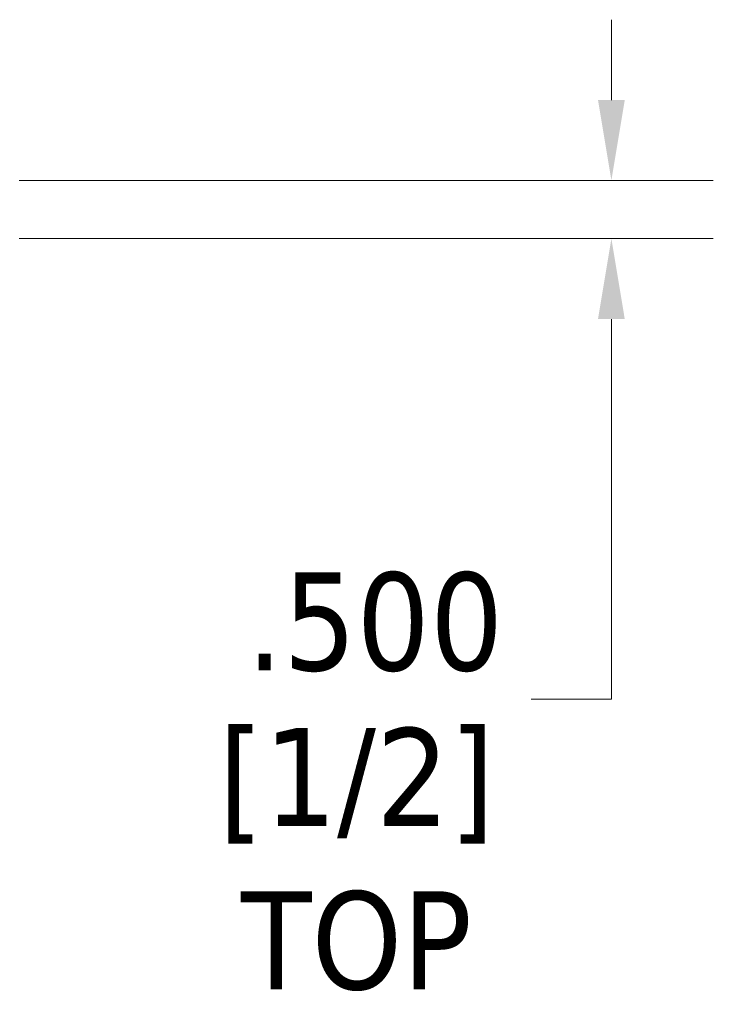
# Model space of a CAD drawing. Header units: inches. Extents: x 1 to 118, y 2 to 76.
# Tile 7 of 9: x 45.46 to 51.42, y 31.38 to 39.83. Entities that reach past the tile are written whole.
import ezdxf

# ---------------------------------------------------------------- set-up
doc = ezdxf.new("R2010")
doc.units = ezdxf.units.IN
doc.header["$LTSCALE"] = 7
doc.header["$MEASUREMENT"] = 0
doc.layers.add('Dimension (ANSI)', color=7, linetype='Continuous', lineweight=13)
doc.styles.add('Note Text (ANSI)', font='tahoma.ttf')
doc.dimstyles.new('Default (ANSI)', dxfattribs={"dimscale": 7, "dimtxt": 0.12, "dimasz": 0.098425, "dimexe": 0.125, "dimexo": 0.0625, "dimgap": 0.031496, "dimtad": 0, "dimtih": 1, "dimtoh": 1, "dimdec": 3, "dimrnd": 1e-08, "dimzin": 4, "dimdsep": 46, "dimtxsty": 'Note Text (ANSI)', "dimcen": 0.09, "dimdle": 0.393701, "dimclrd": 256, "dimclre": 256, "dimclrt": 256, "dimadec": 0, "dimazin": 1, "dimtfac": 1, "dimtofl": 0, "dimtmove": 0, "dimatfit": 3, "dimfxl": 1, "dimtolj": 1, "dimtzin": 4, "dimlwd": -1, "dimlwe": -1, "dimarcsym": 0})

# ---------------------------------------------------------------- blocks, each defined once
blk = doc.blocks.new('*D9')
at = {"layer": 'Defpoints', "color": 0, "transparency": 16777216}
for p in [(45.0232, 38.4511), (45.0232, 37.9511), (50.5426, 37.9511)]:
    blk.add_point(p, dxfattribs=at)
at = {"layer": 'Dimension (ANSI)', "transparency": 16777216}
for p, q in [((50.5426, 39.1401), (50.5426, 39.8291)), ((45.4607, 38.4511), (51.4176, 38.4511)), ((45.4607, 37.9511), (51.4176, 37.9511)), ((50.5426, 37.2621), (50.5426, 34.0028)), ((50.5426, 34.0028), (49.8536, 34.0028))]:
    blk.add_line(p, q, dxfattribs=at)
for points in [[(50.4277, 39.1401), (50.6574, 39.1401), (50.5426, 38.4511)], [(50.4277, 37.2621), (50.6574, 37.2621), (50.5426, 37.9511)]]:
    blk.add_solid(points, dxfattribs=at)
at = {"layer": 'Dimension (ANSI)', "transparency": 16777216, "char_height": 0.84, "attachment_point": 5, "style": 'Note Text (ANSI)'}
for s, insert in [('\\A1; \\fTahoma|b0|i0;.500', (48.3551, 34.6605)), ('\\A1;[1/2]{\\P\\fTahoma|b0|i0;TOP}', (48.3551, 32.6259))]:
    blk.add_mtext(s, dxfattribs=dict(at, insert=insert))

msp = doc.modelspace()

# ---------------------------------------------------------------- dimensions: what is measured, and where the dimension line sits
at = {"layer": 'Dimension (ANSI)'}
dim = msp.add_linear_dim(base=(50.5426, 37.9511), p1=(45.0232, 38.4511), p2=(45.0232, 37.9511), angle=90, text=' \\fTahoma|b0|i0;<>\\X[1/2]{\\P\\fTahoma|b0|i0;TOP}', dimstyle='Default (ANSI)', override={"dimgap": 0.031496, "dimdec": 3, "dimpost": '\\X', "dimtol": 0, "dimlim": 0, "dimtp": 0, "dimtm": 0, "dimtdec": 2, "dimatfit": 1}, dxfattribs=at)
dim.commit()
dim.dimension.update_dxf_attribs({"geometry": '*D9', "text_midpoint": (48.3551, 34.0028), "dimtype": 160})

doc.saveas('drawing.dxf')
